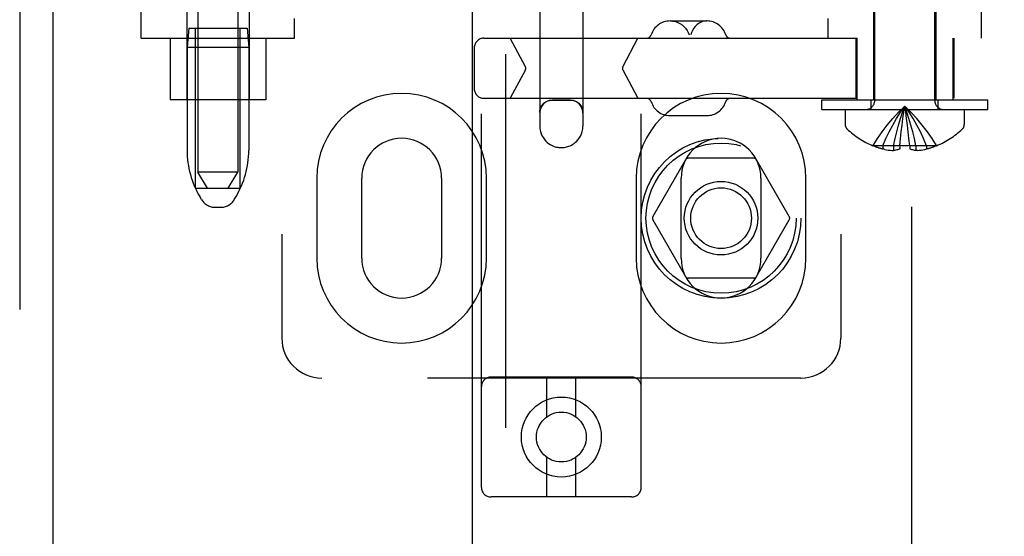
# Model space of a CAD drawing. Header units: inches. Extents: x 0 to 212, y 0 to 138.
# Tile 15 of 80: x 65.98 to 69.07, y 74.13 to 75.75. Entities that reach past the tile are written whole.
import ezdxf

# ---------------------------------------------------------------- set-up
doc = ezdxf.new("R2010")
doc.units = ezdxf.units.IN
doc.header["$LTSCALE"] = 11.6875
doc.header["$MEASUREMENT"] = 0
doc.linetypes.add('HIDDEN', pattern=[0.2, 0.1, -0.1])
for name, color, linetype in [('DEFAULT_2', 8, 'HIDDEN'), ('MAIN_DOOR_ASSEMBLY', 7, 'CONTINUOUS'), ('SECONDARY_DOOR_ASSEMBLY', 7, 'CONTINUOUS')]:
    doc.layers.add(name, color=color, linetype=linetype)

msp = doc.modelspace()

# ---------------------------------------------------------------- linework, layer by layer
at = {"layer": 'DEFAULT_2', "color": 8, "linetype": 'HIDDEN'}
for p, q in [((68.775, 105.5528), (68.775, 48.9558)), ((67.429, 74.2871), (67.429, 79.7876)), ((67.929, 74.2871), (67.929, 79.7876)), ((66.804, 79.7543), (66.804, 74.7543)), ((68.554, 79.7543), (68.554, 74.7543)), ((66.5415, 78.7233), (66.5415, 75.2733)), ((66.6665, 78.7233), (66.6665, 75.2733)), ((67.6115, 76.5272), (67.6115, 75.4177)), ((67.7465, 76.5272), (67.7465, 75.4177)), ((68.66, 75.4975), (68.66, 76.3343)), ((68.848, 75.4975), (68.848, 76.3343)), ((66.364, 75.6923), (66.364, 75.9418)), ((66.5065, 75.9418), (66.5065, 75.4993)), ((66.7015, 75.9418), (66.7015, 75.4993)), ((68.6565, 75.9418), (68.6565, 75.4993)), ((68.8515, 75.9418), (68.8515, 75.4993)), ((68.994, 75.6923), (68.994, 75.9418)), ((66.844, 75.6923), (66.844, 75.7543)), ((68.0196, 75.7463), (68.1343, 75.7463)), ((68.514, 75.6923), (68.514, 75.7543)), ((66.5125, 75.7233), (66.5075, 75.6633)), ((66.5125, 75.7233), (66.6955, 75.7233)), ((66.534, 75.2233), (66.534, 75.7233)), ((66.674, 75.2233), (66.674, 75.7233)), ((66.6955, 75.7233), (66.7005, 75.6633)), ((66.364, 75.6923), (66.844, 75.6923)), ((66.454, 75.6923), (66.454, 75.4993)), ((66.754, 75.6923), (66.754, 75.4993)), ((67.4364, 75.6923), (70.895, 75.6923)), ((67.5666, 75.603), (67.5191, 75.6923)), ((67.8712, 75.603), (67.9187, 75.6923)), ((68.6005, 75.6923), (68.6005, 75.5043)), ((68.604, 75.6923), (68.604, 75.4993)), ((68.904, 75.6923), (68.904, 75.4993)), ((68.9075, 75.6923), (68.9075, 75.5043)), ((66.5075, 75.6633), (66.5075, 75.3408)), ((66.7005, 75.6633), (66.5075, 75.6633)), ((66.7005, 75.6633), (66.7005, 75.3408)), ((67.4064, 75.6623), (67.4064, 75.5343)), ((67.5666, 75.5936), (67.5191, 75.5043)), ((67.8712, 75.5936), (67.9187, 75.5043)), ((66.754, 75.4993), (66.454, 75.4993)), ((67.4364, 75.5043), (70.895, 75.5043)), ((67.7065, 75.4983), (67.6515, 75.4983)), ((68.494, 75.4693), (68.494, 75.4993)), ((68.494, 75.4993), (69.014, 75.4993)), ((68.649, 75.4693), (68.649, 75.4993)), ((68.859, 75.4693), (68.859, 75.4993)), ((69.014, 75.4693), (69.014, 75.4993)), ((68.494, 75.4693), (69.014, 75.4693)), ((68.5675, 75.4693), (68.5675, 75.4227)), ((68.9405, 75.4693), (68.9405, 75.4227)), ((68.0196, 75.4503), (68.1343, 75.4503)), ((68.7625, 75.4206), (68.7598, 75.4411)), ((68.765, 75.3996), (68.7625, 75.4208)), ((68.7673, 75.3781), (68.765, 75.3999)), ((68.7385, 75.3559), (68.7406, 75.3784)), ((68.7695, 75.3559), (68.7673, 75.3784)), ((68.6547, 75.3563), (68.6545, 75.3559)), ((68.6557, 75.3559), (68.6547, 75.3563)), ((68.7385, 75.3559), (68.6557, 75.3559)), ((68.6855, 75.3559), (68.6855, 75.3459)), ((68.6914, 75.3446), (68.6855, 75.3459)), ((68.6912, 75.3446), (68.6973, 75.3435)), ((68.6969, 75.3435), (68.7029, 75.3426)), ((68.7025, 75.3426), (68.7085, 75.3419)), ((68.7081, 75.3419), (68.7138, 75.3413)), ((68.7136, 75.3414), (68.7191, 75.341)), ((68.7191, 75.3559), (68.7191, 75.341)), ((68.7385, 75.3563), (68.7385, 75.3559)), ((68.7385, 75.3559), (68.7385, 75.3459)), ((68.7695, 75.3559), (68.7694, 75.3563)), ((68.7695, 75.3559), (68.7695, 75.3459)), ((68.8523, 75.3559), (68.7695, 75.3559)), ((68.7889, 75.3559), (68.7889, 75.341)), ((68.7943, 75.3414), (68.7889, 75.341)), ((68.7941, 75.3413), (68.7999, 75.3419)), ((68.7995, 75.3419), (68.8054, 75.3426)), ((68.805, 75.3426), (68.8111, 75.3435)), ((68.8107, 75.3435), (68.8168, 75.3446)), ((68.8165, 75.3446), (68.8225, 75.3459)), ((68.8225, 75.3559), (68.8225, 75.3459)), ((68.8532, 75.3563), (68.8523, 75.3559)), ((68.8532, 75.3563), (68.8535, 75.3559)), ((68.0678, 75.3118), (67.9654, 75.1343)), ((68.2815, 75.3168), (68.0765, 75.3168)), ((68.3926, 75.1343), (68.2901, 75.3118)), ((66.5715, 75.2233), (66.5415, 75.2733)), ((66.6665, 75.2733), (66.5415, 75.2733)), ((66.6365, 75.2233), (66.6665, 75.2733)), ((66.9134, 75.2543), (66.9134, 75.0043)), ((67.054, 75.0043), (67.054, 75.2543)), ((67.304, 75.2543), (67.304, 75.0043)), ((67.4446, 75.0043), (67.4446, 75.2543)), ((67.9134, 75.2543), (67.9134, 75.0043)), ((68.054, 75.0043), (68.054, 75.2543)), ((68.304, 75.2543), (68.304, 75.0043)), ((68.4446, 75.0043), (68.4446, 75.2543)), ((66.534, 75.2233), (66.674, 75.2233)), ((66.5529, 75.1875), (66.5474, 75.1968)), ((66.655, 75.1875), (66.6606, 75.1968)), ((66.5958, 75.1633), (66.6122, 75.1633)), ((67.9654, 75.1243), (68.0678, 74.9468)), ((68.2901, 74.9468), (68.3926, 75.1243)), ((68.2815, 74.9418), (68.0765, 74.9418)), ((68.429, 74.6293), (66.929, 74.6293)), ((67.899, 74.6321), (67.459, 74.6321)), ((67.634, 74.5083), (67.634, 74.6321)), ((67.724, 74.5083), (67.724, 74.6321)), ((67.634, 74.2571), (67.634, 74.3809)), ((67.724, 74.2571), (67.724, 74.3809)), ((67.899, 74.2571), (67.459, 74.2571))]:
    msp.add_line(p, q, dxfattribs=at)
for points in [[(68.0207, 75.7463), (68.0284, 75.7458), (68.036, 75.7443), (68.0433, 75.7418), (68.0503, 75.7385), (68.0568, 75.7342), (68.0627, 75.7292), (68.068, 75.7234), (68.0725, 75.717), (68.0762, 75.7101), (68.079, 75.7027)], [(68.1333, 75.7463), (68.1268, 75.7458), (68.1204, 75.7443), (68.1142, 75.7418), (68.1083, 75.7385), (68.1028, 75.7342), (68.0978, 75.7292), (68.0934, 75.7234), (68.0895, 75.717), (68.0864, 75.7101), (68.084, 75.7027)], [(67.6115, 75.4595), (67.6119, 75.4652), (67.6131, 75.4707), (67.6151, 75.4759), (67.6177, 75.4807), (67.6208, 75.4849), (67.6245, 75.4887), (67.6285, 75.4919), (67.6328, 75.4945), (67.6374, 75.4965), (67.642, 75.4979), (67.6468, 75.4987), (67.6515, 75.499)], [(67.6515, 75.4983), (67.6463, 75.498), (67.6411, 75.497), (67.6362, 75.4953), (67.6315, 75.493), (67.6271, 75.4901), (67.6232, 75.4866), (67.6198, 75.4827), (67.6168, 75.4783), (67.6145, 75.4736), (67.6128, 75.4687), (67.6118, 75.4635), (67.6115, 75.4583)], [(67.7065, 75.499), (67.7112, 75.4987), (67.7159, 75.4979), (67.7206, 75.4965), (67.7251, 75.4945), (67.7294, 75.4919), (67.7335, 75.4887), (67.7371, 75.4849), (67.7403, 75.4807), (67.7429, 75.4759), (67.7448, 75.4707), (67.7461, 75.4652), (67.7465, 75.4595)], [(67.7465, 75.4583), (67.7461, 75.4635), (67.7451, 75.4687), (67.7434, 75.4736), (67.7411, 75.4783), (67.7382, 75.4827), (67.7347, 75.4866), (67.7308, 75.4901), (67.7265, 75.493), (67.7218, 75.4953), (67.7168, 75.497), (67.7117, 75.498), (67.7065, 75.4983)], [(68.6547, 75.3563), (68.6684, 75.3784), (68.6832, 75.3999), (68.6992, 75.4208), (68.7163, 75.4411), (68.7346, 75.4608), (68.754, 75.4799)], [(68.6855, 75.3559), (68.6949, 75.3781), (68.7052, 75.3996), (68.7162, 75.4206), (68.728, 75.441), (68.7406, 75.4607), (68.754, 75.4799)], [(68.7191, 75.3559), (68.7239, 75.3781), (68.7291, 75.3996), (68.7347, 75.4206), (68.7407, 75.441), (68.7472, 75.4607), (68.754, 75.4799)], [(68.7406, 75.3781), (68.743, 75.3999), (68.7454, 75.4208), (68.7481, 75.4411), (68.751, 75.4608), (68.754, 75.4799)], [(68.7429, 75.3996), (68.7454, 75.4206), (68.7481, 75.441), (68.7509, 75.4607), (68.754, 75.4799)], [(68.8532, 75.3563), (68.8395, 75.3784), (68.8247, 75.3999), (68.8087, 75.4208), (68.7916, 75.4411), (68.7734, 75.4608), (68.754, 75.4799)], [(68.8225, 75.3559), (68.813, 75.3781), (68.8028, 75.3996), (68.7918, 75.4206), (68.78, 75.441), (68.7674, 75.4607), (68.754, 75.4799)], [(68.7889, 75.3559), (68.7841, 75.3781), (68.7789, 75.3996), (68.7732, 75.4206), (68.7672, 75.441), (68.7608, 75.4607), (68.754, 75.4799)], [(68.7599, 75.441), (68.757, 75.4607), (68.754, 75.4799)], [(68.7598, 75.4411), (68.757, 75.4608), (68.754, 75.4799)], [(67.6115, 75.4177), (67.6121, 75.4088), (67.6137, 75.4006), (67.6162, 75.3929), (67.6193, 75.3861), (67.6229, 75.3802), (67.6267, 75.375), (67.6307, 75.3705), (67.6349, 75.3666), (67.6393, 75.3631), (67.6437, 75.3602), (67.648, 75.3577), (67.6522, 75.3557), (67.6563, 75.3541), (67.6602, 75.3528), (67.664, 75.3519), (67.6676, 75.3512), (67.6709, 75.3507), (67.6741, 75.3504), (67.6771, 75.3502), (67.6801, 75.3502), (67.683, 75.3503), (67.686, 75.3506), (67.689, 75.3509), (67.6922, 75.3515), (67.6955, 75.3522), (67.699, 75.3532), (67.7027, 75.3545), (67.7066, 75.3561), (67.7106, 75.3581), (67.7148, 75.3605), (67.719, 75.3634), (67.7233, 75.3667), (67.7273, 75.3706), (67.7313, 75.375), (67.735, 75.3801), (67.7386, 75.386), (67.7417, 75.3928), (67.7443, 75.4005), (67.7459, 75.4088), (67.7465, 75.4177)], [(68.7385, 75.3459), (68.7353, 75.3446), (68.732, 75.3436), (68.7288, 75.3427), (68.7255, 75.3419), (68.7223, 75.3414), (68.7191, 75.341)], [(68.7694, 75.3563), (68.7643, 75.3561), (68.7591, 75.356), (68.754, 75.3559), (68.7488, 75.356), (68.7437, 75.3561), (68.7385, 75.3563)], [(68.7889, 75.341), (68.7856, 75.3414), (68.7824, 75.3419), (68.7792, 75.3427), (68.7759, 75.3436), (68.7727, 75.3446), (68.7695, 75.3459)]]:
    msp.add_lwpolyline(points, dxfattribs=at)
for centre, radius in [((68.179, 75.1293), 0.25), ((68.179, 75.1293), 0.235), ((68.179, 75.1293), 0.115), ((68.179, 75.1293), 0.095), ((67.679, 74.4446), 0.125), ((67.679, 74.4446), 0.078)]:
    msp.add_circle(centre, radius, dxfattribs=at)
for centre, radius, start, end in [((68.0196, 75.6838), 0.0625, 90, 162.3485), ((68.1343, 75.6838), 0.0625, 17.6515, 90), ((67.9457, 75.7073), 0.015, 270, 342.3485), ((68.2082, 75.7073), 0.015, 197.6515, 270), ((67.4364, 75.6623), 0.03, 90, 180), ((67.5578, 75.5983), 0.01, 332, 28), ((67.88, 75.5983), 0.01, 152, 208), ((67.179, 75.2543), 0.2656, 0, 180), ((67.4364, 75.5343), 0.03, 180, 270), ((68.179, 75.2543), 0.2656, 0, 180), ((67.9457, 75.4893), 0.015, 17.6515, 90), ((68.0196, 75.5128), 0.0625, 197.6515, 270), ((68.1343, 75.5128), 0.0625, 270, 342.3485), ((68.2082, 75.4893), 0.015, 90, 162.3485), ((68.6318, 75.4975), 0.0282, 270, 360), ((68.8762, 75.4975), 0.0282, 180, 270), ((68.5875, 75.4227), 0.02, 180, 226.4862), ((68.9205, 75.4227), 0.02, 313.5138, 360), ((68.754, 75.5981), 0.2618, 226.4862, 247.6643), ((68.754, 75.5981), 0.2618, 292.3357, 313.5138), ((67.179, 75.2543), 0.125, 0, 180), ((68.179, 75.2543), 0.125, 0, 180), ((66.7875, 75.3408), 0.28, 180, 210.9637), ((66.4205, 75.3408), 0.28, 329.0363, 360), ((68.754, 75.5981), 0.2614, 247.9106, 254.8059), ((68.754, 75.5981), 0.2614, 285.1941, 292.0894), ((68.0765, 75.3068), 0.01, 90.0034, 149.9992), ((68.2815, 75.3068), 0.01, 30.0031, 89.9988), ((66.5958, 75.2133), 0.05, 210.9637, 270), ((66.6122, 75.2133), 0.05, 270, 329.0363), ((67.974, 75.1293), 0.01, 150.0037, 209.9986), ((68.3839, 75.1293), 0.01, 330.0037, 29.9986), ((67.179, 75.0043), 0.2656, 180, 360), ((67.179, 75.0043), 0.125, 180, 360), ((68.179, 75.0043), 0.2656, 180, 360), ((68.179, 75.0043), 0.125, 180, 360), ((68.0765, 74.9518), 0.01, 210.0031, 269.9988), ((68.2815, 74.9518), 0.01, 270.0034, 329.9992), ((66.929, 74.7543), 0.125, 180, 270), ((68.429, 74.7543), 0.125, 270, 360), ((67.459, 74.6021), 0.03, 90, 180), ((67.899, 74.6021), 0.03, 0, 90), ((67.459, 74.2871), 0.03, 180, 270), ((67.899, 74.2871), 0.03, 270, 360)]:
    msp.add_arc(centre, radius, start, end, dxfattribs=at)
msp.add_ellipse((67.679, 75.4996), major_axis=(0.0675, 0), ratio=0.009135, start_param=4.292776, end_param=5.132002, dxfattribs=at)
at = {"layer": 'MAIN_DOOR_ASSEMBLY', "color": 8, "linetype": 'HIDDEN'}
msp.add_line((67.504, 84.9926), (67.504, 69.5159), dxfattribs=at)
at = {"layer": 'MAIN_DOOR_ASSEMBLY', "color": 3, "linetype": 'Continuous'}
msp.add_line((67.4, 84.8376), (67.4, 69.6709), dxfattribs=at)
at = {"layer": 'SECONDARY_DOOR_ASSEMBLY', "color": 8, "linetype": 'HIDDEN'}
msp.add_line((65.9835, 106.4003), (65.9835, 48.1083), dxfattribs=at)
at = {"layer": 'SECONDARY_DOOR_ASSEMBLY', "color": 3, "linetype": 'Continuous'}
msp.add_line((66.0875, 106.4003), (66.0875, 48.1083), dxfattribs=at)

doc.saveas('drawing.dxf')
